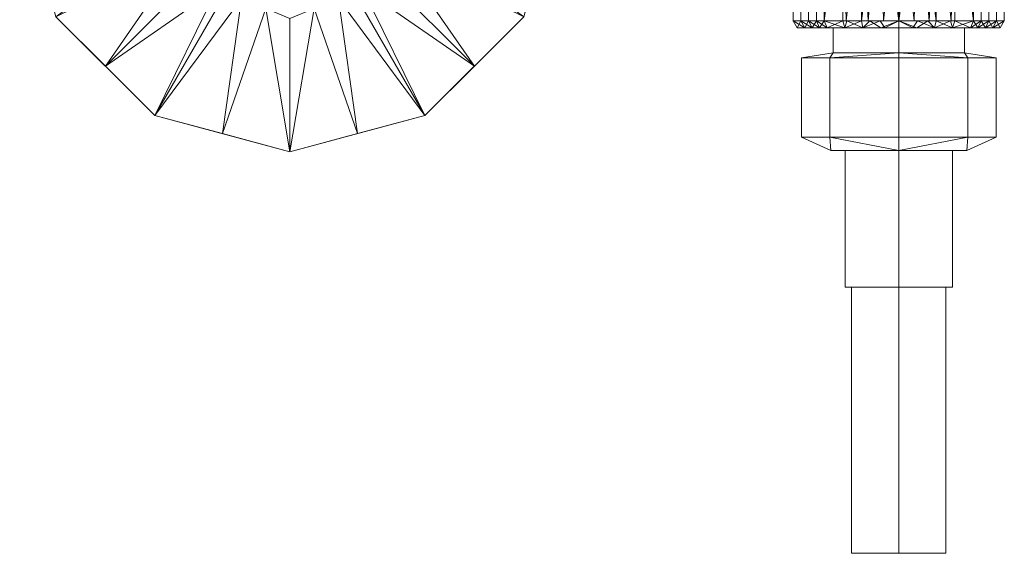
# Model space of a CAD drawing. Header units: millimetres. Extents: x -108 to 328, y -83 to 420.
# Tile 1 of 7: x -108 to 13, y -83 to -17. Entities that reach past the tile are written whole.
import ezdxf

# ---------------------------------------------------------------- set-up
doc = ezdxf.new("R2010")
doc.units = ezdxf.units.MM
doc.layers.add('M-520-M_DRAINAGE_FW', color=2, linetype='Continuous', lineweight=30)

# ---------------------------------------------------------------- blocks, each defined once
blk = doc.blocks.new('AmericanStandard_BathAndShowerMixer_withHandspray_Codie__FFASB211-6T1500BT0_ - Codie Exposed Bath _ Shower Mixer with Handspray-4303-3D View 1')
at = {"layer": 'M-520-M_DRAINAGE_FW', "lineweight": 9}
mesh = blk.add_polyface(dxfattribs=at)
corners = [(-41.71, 0), (-46.17, -16.64), (-58.36, -28.83), (-75, -33.28), (-91.64, -28.83), (-103.82, -16.64), (-108.28, 0), (-75, 0)]
mesh.append_faces([[corners[k] for k in face] for face in [(7, 4, 5, 6)]], dxfattribs={"vtx0": -1})
mesh.append_faces([[corners[k] for k in face] for face in [(1, 2, 7, 0)]], dxfattribs={"vtx1": -1})
mesh.append_faces([[corners[k] for k in face] for face in [(3, 4, 7, 2)]], dxfattribs={"vtx1": -1, "vtx2": -1})
mesh = blk.add_polyface(dxfattribs=at)
corners = [(-58.11, 0, 25.87), (-63.06, -11.94, 25.87), (-75, -16.88, 25.87), (-86.94, -11.94, 25.87), (-91.88, 0, 25.87), (-108.28, 0, 7), (-103.82, -16.64, 7), (-91.64, -28.83, 7), (-75, -33.28, 7), (-58.36, -28.83, 7), (-46.17, -16.64, 7), (-41.71, 0, 7), (-60.59, -5.97, 25.87), (-69.03, -14.41, 25.87), (-80.97, -14.41, 25.87), (-89.41, -5.97, 25.87), (-106.05, -8.32, 7), (-97.73, -22.73, 7), (-83.95, -13.17, 25.87), (-88.17, -8.95, 25.87), (-83.32, -31.05, 7), (-77.98, -15.65, 25.87), (-43.94, -8.32, 7), (-72.01, -15.65, 25.87), (-66.68, -31.05, 7), (-61.82, -8.95, 25.87), (-66.04, -13.17, 25.87), (-90.64, -2.98, 25.87), (-59.35, -2.98, 25.87), (-52.26, -22.73, 7)]
mesh.append_faces([[corners[k] for k in face] for face in [(28, 11, 0)]], dxfattribs={"vtx0": -1})
mesh.append_faces([[corners[k] for k in face] for face in [(8, 21, 20), (17, 19, 6), (29, 26, 9), (26, 29, 1), (11, 28, 22), (19, 17, 3), (10, 25, 29)]], dxfattribs={"vtx0": -1, "vtx1": -1})
mesh.append_faces([[corners[k] for k in face] for face in [(12, 10, 22), (7, 14, 18), (14, 7, 20), (24, 13, 23), (20, 21, 14), (13, 24, 9), (16, 15, 27), (23, 8, 24), (10, 12, 25)]], dxfattribs={"vtx0": -1, "vtx2": -1})
mesh.append_faces([[corners[k] for k in face] for face in [(2, 21, 8), (18, 3, 17), (16, 6, 15), (5, 16, 27), (19, 15, 6), (17, 7, 18), (23, 2, 8), (25, 1, 29), (26, 13, 9), (28, 12, 22)]], dxfattribs={"vtx1": -1, "vtx2": -1})
mesh.append_faces([[corners[k] for k in face] for face in [(27, 4, 5)]], dxfattribs={"vtx2": -1})
mesh = blk.add_polyface(dxfattribs=at)
corners = [(-41.71, 0, 7), (-46.17, -16.64, 7), (-58.36, -28.83, 7), (-75, -33.28, 7), (-91.64, -28.83, 7), (-103.82, -16.64, 7), (-108.28, 0, 7), (-108.28, 0), (-103.82, -16.64), (-91.64, -28.83), (-75, -33.28), (-58.36, -28.83), (-46.17, -16.64), (-41.71, 0), (-97.73, -22.73, 7), (-97.73, -22.73), (-106.05, -8.32), (-106.05, -8.32, 7), (-83.32, -31.05, 7), (-83.32, -31.05), (-52.26, -22.73), (-52.26, -22.73, 7), (-43.32, -6.01), (-43.94, -8.32, 7), (-66.68, -31.05, 7), (-66.68, -31.05)]
mesh.append_faces([[corners[k] for k in face] for face in [(23, 12, 22), (12, 23, 1), (22, 0, 23)]], dxfattribs={"vtx0": -1, "vtx2": -1})
mesh.append_faces([[corners[k] for k in face] for face in [(14, 5, 8, 15), (4, 14, 15, 9), (11, 20, 21, 2), (5, 17, 16, 8), (19, 10, 3, 18), (20, 12, 1, 21), (9, 19, 18, 4), (25, 11, 2, 24), (10, 25, 24, 3)]], dxfattribs={"vtx1": -1, "vtx3": -1})
mesh.append_faces([[corners[k] for k in face] for face in [(22, 13, 0)]], dxfattribs={"vtx2": -1})
mesh.append_faces([[corners[k] for k in face] for face in [(17, 6, 7, 16)]], dxfattribs={"vtx3": -1})
mesh = blk.add_polyface(dxfattribs=at)
corners = [(0, 0, 136.2), (-9.19, 0, 132.39), (-13, 0, 123.2), (-9.19, 0, 114), (0, 0, 110.2), (0, -17.14, 110.2), (-9.19, -17.14, 114), (-13, -17.14, 123.2), (-9.19, -17.14, 132.39), (0, -17.14, 136.2), (-3.75, -17.14, 111.75), (-4.6, 0, 112.1), (-2.3, 0, 111.15), (-11.1, 0, 118.6), (-11.1, -17.14, 118.6), (-12.05, -17.14, 120.9), (-4.6, 0, 134.29), (-4.6, -17.14, 134.29), (-1.88, -17.14, 135.42), (-11.1, -17.14, 127.79), (-11.1, 0, 127.79), (-12.05, 0, 125.49), (-6.47, -17.14, 112.88), (-10.14, 0, 116.3), (-10.14, -17.14, 116.3), (-12.05, 0, 120.9), (-6.89, -17.14, 133.34), (-6.89, 0, 133.34), (-2.3, 0, 135.24), (-10.14, 0, 130.09), (-10.14, -17.14, 130.09), (-12.05, -17.14, 125.49), (-6.89, 0, 113.05)]
mesh.append_faces([[corners[k] for k in face] for face in [(5, 12, 4)]], dxfattribs={"vtx0": -1})
mesh.append_faces([[corners[k] for k in face] for face in [(16, 17, 28), (18, 28, 17), (6, 32, 22), (32, 6, 3)]], dxfattribs={"vtx0": -1, "vtx1": -1})
mesh.append_faces([[corners[k] for k in face] for face in [(21, 31, 19, 20), (7, 2, 25, 15), (23, 24, 14, 13), (10, 11, 12), (3, 6, 24, 23), (15, 25, 13, 14), (2, 7, 31, 21), (1, 8, 26, 27), (20, 19, 30, 29), (29, 30, 8, 1), (27, 26, 17, 16), (18, 0, 28)]], dxfattribs={"vtx0": -1, "vtx2": -1})
mesh.append_faces([[corners[k] for k in face] for face in [(9, 0, 18)]], dxfattribs={"vtx1": -1})
mesh.append_faces([[corners[k] for k in face] for face in [(10, 22, 11), (5, 10, 12), (32, 11, 22)]], dxfattribs={"vtx1": -1, "vtx2": -1})
mesh = blk.add_polyface(dxfattribs=at)
corners = [(0, 0, 110.2), (9.19, 0, 114), (13, 0, 123.2), (9.19, 0, 132.39), (0, 0, 136.2), (0, -17.14, 136.2), (9.19, -17.14, 132.39), (13, -17.14, 123.2), (9.19, -17.14, 114), (0, -17.14, 110.2), (3.75, -17.14, 134.64), (4.6, 0, 134.29), (2.3, 0, 135.24), (11.1, 0, 127.79), (11.1, -17.14, 127.79), (12.05, -17.14, 125.49), (4.6, 0, 112.1), (4.6, -17.14, 112.1), (1.88, -17.14, 110.97), (11.1, -17.14, 118.6), (11.1, 0, 118.6), (12.05, 0, 120.9), (6.47, -17.14, 133.51), (10.14, 0, 130.09), (10.14, -17.14, 130.09), (12.05, 0, 125.49), (6.89, 0, 113.05), (6.89, -17.14, 113.05), (2.3, 0, 111.15), (10.14, -17.14, 116.3), (10.14, 0, 116.3), (12.05, -17.14, 120.9), (6.89, 0, 133.34)]
mesh.append_faces([[corners[k] for k in face] for face in [(5, 12, 4)]], dxfattribs={"vtx0": -1})
mesh.append_faces([[corners[k] for k in face] for face in [(16, 17, 28), (18, 28, 17), (6, 32, 22), (32, 6, 3)]], dxfattribs={"vtx0": -1, "vtx1": -1})
mesh.append_faces([[corners[k] for k in face] for face in [(15, 25, 13, 14), (7, 2, 25, 15), (23, 24, 14, 13), (10, 11, 12), (3, 6, 24, 23), (2, 7, 31, 21), (21, 31, 19, 20), (18, 0, 28)]], dxfattribs={"vtx0": -1, "vtx2": -1})
mesh.append_faces([[corners[k] for k in face] for face in [(9, 0, 18)]], dxfattribs={"vtx1": -1})
mesh.append_faces([[corners[k] for k in face] for face in [(10, 22, 11), (5, 10, 12), (32, 11, 22)]], dxfattribs={"vtx1": -1, "vtx2": -1})
mesh.append_faces([[corners[k] for k in face] for face in [(8, 27, 26, 1), (27, 17, 16, 26), (1, 30, 29, 8), (30, 20, 19, 29)]], dxfattribs={"vtx1": -1, "vtx3": -1})
mesh = blk.add_polyface(dxfattribs=at)
corners = [(0, -17.14, 136.2), (-9.19, -17.14, 132.39), (-13, -17.14, 123.2), (-9.19, -17.14, 114), (0, -17.14, 110.2), (0, -18.01, 110.7), (-8.84, -18.01, 114.36), (-12.5, -18.01, 123.2), (-8.84, -18.01, 132.03), (0, -18.01, 135.7), (-3.58, -17.14, 111.68), (-4.42, -18.01, 112.53), (-6.63, -18.01, 113.44), (-11.1, -17.14, 118.6), (-10.67, -18.01, 118.78), (-11.58, -18.01, 120.99), (-11.1, -17.14, 127.79), (-10.67, -18.01, 127.61), (-9.75, -18.01, 129.82), (-4.6, -17.14, 134.29), (-4.42, -18.01, 133.86), (-1.72, -18.01, 134.98), (-2.21, -18.01, 111.61), (-6.38, -17.14, 112.84), (-9.75, -18.01, 116.57), (-10.14, -17.14, 116.3), (-12.05, -17.14, 120.9), (-12.05, -17.14, 125.49), (-11.58, -18.01, 125.4), (-10.14, -17.14, 130.09), (-6.89, -17.14, 133.34), (-6.63, -18.01, 132.95), (-2.3, -17.14, 135.24)]
mesh.append_faces([[corners[k] for k in face] for face in [(22, 4, 5)]], dxfattribs={"vtx0": -1})
mesh.append_faces([[corners[k] for k in face] for face in [(10, 11, 23), (4, 22, 10), (12, 23, 11), (19, 20, 32), (6, 3, 12)]], dxfattribs={"vtx0": -1, "vtx1": -1})
mesh.append_faces([[corners[k] for k in face] for face in [(12, 3, 23), (24, 13, 25), (16, 28, 17), (30, 8, 31), (6, 25, 3), (15, 2, 26), (27, 7, 28), (18, 1, 29), (19, 31, 20), (13, 24, 14), (26, 14, 15), (28, 16, 27), (29, 17, 18), (31, 19, 30), (21, 0, 32)]], dxfattribs={"vtx0": -1, "vtx2": -1})
mesh.append_faces([[corners[k] for k in face] for face in [(9, 0, 21)]], dxfattribs={"vtx1": -1})
mesh.append_faces([[corners[k] for k in face] for face in [(29, 16, 17), (15, 7, 2), (20, 21, 32), (18, 8, 1), (26, 13, 14), (22, 11, 10), (6, 24, 25), (27, 2, 7), (30, 1, 8)]], dxfattribs={"vtx1": -1, "vtx2": -1})
mesh = blk.add_polyface(dxfattribs=at)
corners = [(0, -18.01, 135.7), (-8.84, -18.01, 132.03), (-12.5, -18.01, 123.2), (-8.84, -18.01, 114.36), (0, -18.01, 110.7), (0, -18.01, 113.84), (-8.1, -18.01, 118.52), (-8.1, -18.01, 127.87), (0, -18.01, 132.55)]
mesh.append_faces([[corners[k] for k in face] for face in [(1, 7, 8, 0)]], dxfattribs={"vtx0": -1})
mesh.append_faces([[corners[k] for k in face] for face in [(7, 1, 2)]], dxfattribs={"vtx0": -1, "vtx2": -1})
mesh.append_faces([[corners[k] for k in face] for face in [(5, 6, 3, 4)]], dxfattribs={"vtx1": -1})
mesh.append_faces([[corners[k] for k in face] for face in [(2, 3, 6, 7)]], dxfattribs={"vtx1": -1, "vtx3": -1})
mesh = blk.add_polyface(dxfattribs=at)
corners = [(0, -18.01, 132.55), (-8.1, -18.01, 127.87), (-8.1, -18.01, 118.52), (0, -18.01, 113.84), (0, -21.11, 113.84), (-8.1, -21.11, 118.52), (-8.1, -21.11, 127.87), (0, -21.11, 132.55)]
mesh.append_faces([[corners[k] for k in face] for face in [(1, 6, 7, 0)]], dxfattribs={"vtx0": -1})
mesh.append_faces([[corners[k] for k in face] for face in [(2, 5, 6, 1)]], dxfattribs={"vtx0": -1, "vtx2": -1})
mesh.append_faces([[corners[k] for k in face] for face in [(3, 4, 5, 2)]], dxfattribs={"vtx2": -1})
mesh = blk.add_polyface(dxfattribs=at)
corners = [(0, -17.14, 110.2), (9.19, -17.14, 114), (13, -17.14, 123.2), (9.19, -17.14, 132.39), (0, -17.14, 136.2), (0, -18.01, 135.7), (8.84, -18.01, 132.03), (12.5, -18.01, 123.2), (8.84, -18.01, 114.36), (0, -18.01, 110.7), (3.58, -17.14, 134.71), (4.42, -18.01, 133.86), (6.63, -18.01, 132.95), (11.1, -17.14, 127.79), (10.67, -18.01, 127.61), (11.58, -18.01, 125.4), (11.1, -17.14, 118.6), (10.67, -18.01, 118.78), (9.75, -18.01, 116.57), (4.6, -17.14, 112.1), (4.42, -18.01, 112.53), (1.72, -18.01, 111.41), (2.21, -18.01, 134.78), (6.38, -17.14, 133.55), (9.75, -18.01, 129.82), (10.14, -17.14, 130.09), (12.05, -17.14, 125.49), (12.05, -17.14, 120.9), (11.58, -18.01, 120.99), (10.14, -17.14, 116.3), (6.89, -17.14, 113.05), (6.63, -18.01, 113.44), (2.3, -17.14, 111.15)]
mesh.append_faces([[corners[k] for k in face] for face in [(22, 4, 5)]], dxfattribs={"vtx0": -1})
mesh.append_faces([[corners[k] for k in face] for face in [(10, 11, 23), (4, 22, 10), (12, 23, 11), (19, 20, 32), (6, 3, 12)]], dxfattribs={"vtx0": -1, "vtx1": -1})
mesh.append_faces([[corners[k] for k in face] for face in [(12, 3, 23), (24, 13, 25), (16, 28, 17), (30, 8, 31), (6, 25, 3), (15, 2, 26), (27, 7, 28), (18, 1, 29), (19, 31, 20), (13, 24, 14), (26, 14, 15), (28, 16, 27), (29, 17, 18), (31, 19, 30), (21, 0, 32)]], dxfattribs={"vtx0": -1, "vtx2": -1})
mesh.append_faces([[corners[k] for k in face] for face in [(9, 0, 21)]], dxfattribs={"vtx1": -1})
mesh.append_faces([[corners[k] for k in face] for face in [(29, 16, 17), (15, 7, 2), (20, 21, 32), (18, 8, 1), (26, 13, 14), (22, 11, 10), (6, 24, 25), (27, 2, 7), (30, 1, 8)]], dxfattribs={"vtx1": -1, "vtx2": -1})
mesh = blk.add_polyface(dxfattribs=at)
corners = [(0, -18.01, 113.84), (8.1, -18.01, 118.52), (8.1, -18.01, 127.87), (0, -18.01, 132.55), (0, -21.11, 132.55), (8.1, -21.11, 127.87), (8.1, -21.11, 118.52), (0, -21.11, 113.84)]
mesh.append_faces([[corners[k] for k in face] for face in [(1, 6, 7, 0)]], dxfattribs={"vtx0": -1})
mesh.append_faces([[corners[k] for k in face] for face in [(2, 5, 6, 1)]], dxfattribs={"vtx0": -1, "vtx2": -1})
mesh.append_faces([[corners[k] for k in face] for face in [(3, 4, 5, 2)]], dxfattribs={"vtx2": -1})
mesh = blk.add_polyface(dxfattribs=at)
corners = [(0, -18.01, 110.7), (8.84, -18.01, 114.36), (12.5, -18.01, 123.2), (8.84, -18.01, 132.03), (0, -18.01, 135.7), (0, -18.01, 132.55), (8.1, -18.01, 127.87), (8.1, -18.01, 118.52), (0, -18.01, 113.84)]
mesh.append_faces([[corners[k] for k in face] for face in [(2, 7, 1)]], dxfattribs={"vtx0": -1, "vtx1": -1})
mesh.append_faces([[corners[k] for k in face] for face in [(2, 3, 6, 7)]], dxfattribs={"vtx1": -1, "vtx3": -1})
mesh.append_faces([[corners[k] for k in face] for face in [(8, 0, 1, 7)]], dxfattribs={"vtx2": -1})
mesh.append_faces([[corners[k] for k in face] for face in [(3, 4, 5, 6)]], dxfattribs={"vtx3": -1})
mesh = blk.add_polyface(dxfattribs=at)
corners = [(0, -21.11, 132.55), (-8.1, -21.11, 127.87), (-8.1, -21.11, 118.52), (0, -21.11, 113.84), (0, -21.72, 111.2), (-8.49, -21.72, 114.71), (-12, -21.72, 123.2), (-8.49, -21.72, 131.68), (0, -21.72, 135.2)]
mesh.append_faces([[corners[k] for k in face] for face in [(0, 7, 8)]], dxfattribs={"vtx0": -1})
mesh.append_faces([[corners[k] for k in face] for face in [(7, 0, 1), (6, 1, 2)]], dxfattribs={"vtx0": -1, "vtx2": -1})
mesh.append_faces([[corners[k] for k in face] for face in [(4, 5, 3)]], dxfattribs={"vtx1": -1})
mesh.append_faces([[corners[k] for k in face] for face in [(2, 3, 5), (5, 6, 2), (6, 7, 1)]], dxfattribs={"vtx1": -1, "vtx2": -1})
mesh = blk.add_polyface(dxfattribs=at)
corners = [(0, -21.72, 135.2), (-8.49, -21.72, 131.68), (-12, -21.72, 123.2), (-8.49, -21.72, 114.71), (0, -21.72, 111.2), (0, -31.49, 111.2), (-8.49, -31.49, 114.71), (-12, -31.49, 123.2), (-8.49, -31.49, 131.68), (0, -31.49, 135.2)]
mesh.append_faces([[corners[k] for k in face] for face in [(1, 8, 9, 0)]], dxfattribs={"vtx0": -1})
mesh.append_faces([[corners[k] for k in face] for face in [(3, 6, 7, 2), (8, 1, 2, 7)]], dxfattribs={"vtx0": -1, "vtx2": -1})
mesh.append_faces([[corners[k] for k in face] for face in [(4, 5, 6, 3)]], dxfattribs={"vtx2": -1})
mesh = blk.add_polyface(dxfattribs=at)
corners = [(0, -21.11, 113.84), (8.1, -21.11, 118.52), (8.1, -21.11, 127.87), (0, -21.11, 132.55), (0, -21.72, 135.2), (8.49, -21.72, 131.68), (12, -21.72, 123.2), (8.49, -21.72, 114.71), (0, -21.72, 111.2)]
mesh.append_faces([[corners[k] for k in face] for face in [(0, 7, 8)]], dxfattribs={"vtx0": -1})
mesh.append_faces([[corners[k] for k in face] for face in [(7, 0, 1), (6, 1, 2)]], dxfattribs={"vtx0": -1, "vtx2": -1})
mesh.append_faces([[corners[k] for k in face] for face in [(4, 5, 3)]], dxfattribs={"vtx1": -1})
mesh.append_faces([[corners[k] for k in face] for face in [(2, 3, 5), (5, 6, 2), (6, 7, 1)]], dxfattribs={"vtx1": -1, "vtx2": -1})
mesh = blk.add_polyface(dxfattribs=at)
corners = [(0, -21.72, 111.2), (8.49, -21.72, 114.71), (12, -21.72, 123.2), (8.49, -21.72, 131.68), (0, -21.72, 135.2), (0, -31.49, 135.2), (8.49, -31.49, 131.68), (12, -31.49, 123.2), (8.49, -31.49, 114.71), (0, -31.49, 111.2)]
mesh.append_faces([[corners[k] for k in face] for face in [(1, 8, 9, 0)]], dxfattribs={"vtx0": -1})
mesh.append_faces([[corners[k] for k in face] for face in [(3, 6, 7, 2), (8, 1, 2, 7)]], dxfattribs={"vtx0": -1, "vtx2": -1})
mesh.append_faces([[corners[k] for k in face] for face in [(4, 5, 6, 3)]], dxfattribs={"vtx2": -1})
mesh = blk.add_polyface(dxfattribs=at)
corners = [(0, -31.49, 135.2), (-8.49, -31.49, 131.68), (-12, -31.49, 123.2), (-8.49, -31.49, 114.71), (0, -31.49, 111.2), (0, -33.11, 113.51), (-8.38, -33.11, 118.35), (-8.38, -33.11, 128.04), (0, -33.11, 132.88)]
mesh.append_faces([[corners[k] for k in face] for face in [(1, 8, 0)]], dxfattribs={"vtx0": -1})
mesh.append_faces([[corners[k] for k in face] for face in [(7, 2, 6)]], dxfattribs={"vtx0": -1, "vtx1": -1})
mesh.append_faces([[corners[k] for k in face] for face in [(6, 2, 3), (7, 1, 2)]], dxfattribs={"vtx0": -1, "vtx2": -1})
mesh.append_faces([[corners[k] for k in face] for face in [(5, 6, 3), (7, 8, 1)]], dxfattribs={"vtx1": -1, "vtx2": -1})
mesh.append_faces([[corners[k] for k in face] for face in [(3, 4, 5)]], dxfattribs={"vtx2": -1})
mesh = blk.add_polyface(dxfattribs=at)
corners = [(0, -31.49, 111.2), (8.49, -31.49, 114.71), (12, -31.49, 123.2), (8.49, -31.49, 131.68), (0, -31.49, 135.2), (0, -33.11, 132.88), (8.38, -33.11, 128.04), (8.38, -33.11, 118.35), (0, -33.11, 113.51)]
mesh.append_faces([[corners[k] for k in face] for face in [(1, 8, 0)]], dxfattribs={"vtx0": -1})
mesh.append_faces([[corners[k] for k in face] for face in [(7, 2, 6)]], dxfattribs={"vtx0": -1, "vtx1": -1})
mesh.append_faces([[corners[k] for k in face] for face in [(6, 2, 3), (7, 1, 2)]], dxfattribs={"vtx0": -1, "vtx2": -1})
mesh.append_faces([[corners[k] for k in face] for face in [(5, 6, 3), (7, 8, 1)]], dxfattribs={"vtx1": -1, "vtx2": -1})
mesh.append_faces([[corners[k] for k in face] for face in [(3, 4, 5)]], dxfattribs={"vtx2": -1})
mesh = blk.add_polyface(dxfattribs=at)
corners = [(0, -33.11, 132.88), (-8.38, -33.11, 128.04), (-8.38, -33.11, 118.35), (0, -33.11, 113.51), (0, -33.11, 115.55), (-6.62, -33.11, 119.38), (-6.62, -33.11, 127.02), (0, -33.11, 130.84)]
mesh.append_faces([[corners[k] for k in face] for face in [(1, 6, 7, 0)]], dxfattribs={"vtx0": -1})
mesh.append_faces([[corners[k] for k in face] for face in [(2, 5, 6, 1)]], dxfattribs={"vtx0": -1, "vtx2": -1})
mesh.append_faces([[corners[k] for k in face] for face in [(4, 5, 2, 3)]], dxfattribs={"vtx1": -1})
mesh = blk.add_polyface(dxfattribs=at)
corners = [(0, -33.11, 130.84), (-6.62, -33.11, 127.02), (-6.62, -33.11, 119.38), (0, -33.11, 115.55), (0, -49.97, 115.55), (-6.62, -49.97, 119.38), (-6.62, -49.97, 127.02), (0, -49.97, 130.84)]
mesh.append_faces([[corners[k] for k in face] for face in [(1, 6, 7, 0)]], dxfattribs={"vtx0": -1})
mesh.append_faces([[corners[k] for k in face] for face in [(2, 5, 6, 1)]], dxfattribs={"vtx0": -1, "vtx2": -1})
mesh.append_faces([[corners[k] for k in face] for face in [(3, 4, 5, 2)]], dxfattribs={"vtx2": -1})
mesh = blk.add_polyface(dxfattribs=at)
corners = [(0, -33.11, 115.55), (6.62, -33.11, 119.38), (6.62, -33.11, 127.02), (0, -33.11, 130.84), (0, -49.97, 130.84), (6.62, -49.97, 127.02), (6.62, -49.97, 119.38), (0, -49.97, 115.55)]
mesh.append_faces([[corners[k] for k in face] for face in [(1, 6, 7, 0)]], dxfattribs={"vtx0": -1})
mesh.append_faces([[corners[k] for k in face] for face in [(2, 5, 6, 1)]], dxfattribs={"vtx0": -1, "vtx2": -1})
mesh.append_faces([[corners[k] for k in face] for face in [(3, 4, 5, 2)]], dxfattribs={"vtx2": -1})
mesh = blk.add_polyface(dxfattribs=at)
corners = [(0, -33.11, 113.51), (8.38, -33.11, 118.35), (8.38, -33.11, 128.04), (0, -33.11, 132.88), (0, -33.11, 130.84), (6.62, -33.11, 127.02), (6.62, -33.11, 119.38), (0, -33.11, 115.55)]
mesh.append_faces([[corners[k] for k in face] for face in [(5, 6, 1, 2)]], dxfattribs={"vtx1": -1, "vtx3": -1})
mesh.append_faces([[corners[k] for k in face] for face in [(7, 0, 1, 6)]], dxfattribs={"vtx2": -1})
mesh.append_faces([[corners[k] for k in face] for face in [(2, 3, 4, 5)]], dxfattribs={"vtx3": -1})
mesh = blk.add_polyface(dxfattribs=at)
corners = [(0, -49.97, 130.84), (-6.62, -49.97, 127.02), (-6.62, -49.97, 119.38), (0, -49.97, 115.55), (0, -49.97, 116.49), (-5.81, -49.97, 119.84), (-5.81, -49.97, 126.55), (0, -49.97, 129.9)]
mesh.append_faces([[corners[k] for k in face] for face in [(1, 6, 7, 0)]], dxfattribs={"vtx0": -1})
mesh.append_faces([[corners[k] for k in face] for face in [(2, 5, 6, 1)]], dxfattribs={"vtx0": -1, "vtx2": -1})
mesh.append_faces([[corners[k] for k in face] for face in [(4, 5, 2, 3)]], dxfattribs={"vtx1": -1})
mesh = blk.add_polyface(dxfattribs=at)
corners = [(0, -49.97, 129.9), (-5.81, -49.97, 126.55), (-5.81, -49.97, 119.84), (0, -49.97, 116.49), (0, -82.75, 116.49), (-5.81, -82.75, 119.84), (-5.81, -82.75, 126.55), (0, -82.75, 129.9)]
mesh.append_faces([[corners[k] for k in face] for face in [(1, 6, 7, 0)]], dxfattribs={"vtx0": -1})
mesh.append_faces([[corners[k] for k in face] for face in [(2, 5, 6, 1)]], dxfattribs={"vtx0": -1, "vtx2": -1})
mesh.append_faces([[corners[k] for k in face] for face in [(3, 4, 5, 2)]], dxfattribs={"vtx2": -1})
mesh = blk.add_polyface(dxfattribs=at)
corners = [(0, -49.97, 116.49), (5.81, -49.97, 119.84), (5.81, -49.97, 126.55), (0, -49.97, 129.9), (0, -82.75, 129.9), (5.81, -82.75, 126.55), (5.81, -82.75, 119.84), (0, -82.75, 116.49)]
mesh.append_faces([[corners[k] for k in face] for face in [(1, 6, 7, 0)]], dxfattribs={"vtx0": -1})
mesh.append_faces([[corners[k] for k in face] for face in [(2, 5, 6, 1)]], dxfattribs={"vtx0": -1, "vtx2": -1})
mesh.append_faces([[corners[k] for k in face] for face in [(3, 4, 5, 2)]], dxfattribs={"vtx2": -1})
mesh = blk.add_polyface(dxfattribs=at)
corners = [(0, -49.97, 115.55), (6.62, -49.97, 119.38), (6.62, -49.97, 127.02), (0, -49.97, 130.84), (0, -49.97, 129.9), (5.81, -49.97, 126.55), (5.81, -49.97, 119.84), (0, -49.97, 116.49)]
mesh.append_faces([[corners[k] for k in face] for face in [(5, 6, 1, 2)]], dxfattribs={"vtx1": -1, "vtx3": -1})
mesh.append_faces([[corners[k] for k in face] for face in [(7, 0, 1, 6)]], dxfattribs={"vtx2": -1})
mesh.append_faces([[corners[k] for k in face] for face in [(2, 3, 4, 5)]], dxfattribs={"vtx3": -1})
mesh = blk.add_polyface(dxfattribs=at)
corners = [(0, -82.75, 129.9), (-5.81, -82.75, 126.55), (-5.81, -82.75, 119.84), (0, -82.75, 116.49), (0, -82.75, 123.2)]
mesh.append_faces([[corners[k] for k in face] for face in [(0, 1, 4)]], dxfattribs={"vtx1": -1})
mesh.append_faces([[corners[k] for k in face] for face in [(2, 3, 4, 1)]], dxfattribs={"vtx2": -1})
mesh = blk.add_polyface(dxfattribs=at)
corners = [(0, -82.75, 116.49), (5.81, -82.75, 119.84), (5.81, -82.75, 126.55), (0, -82.75, 129.9), (0, -82.75, 123.2)]
mesh.append_faces([[corners[k] for k in face] for face in [(2, 3, 4)]], dxfattribs={"vtx2": -1})
mesh.append_faces([[corners[k] for k in face] for face in [(4, 0, 1, 2)]], dxfattribs={"vtx3": -1})

msp = doc.modelspace()

# ---------------------------------------------------------------- block references
at = {"layer": 'M-520-M_DRAINAGE_FW', "lineweight": 9}
msp.add_blockref('AmericanStandard_BathAndShowerMixer_withHandspray_Codie__FFASB211-6T1500BT0_ - Codie Exposed Bath _ Shower Mixer with Handspray-4303-3D View 1', (0, 0), dxfattribs=at)

doc.saveas('drawing.dxf')
